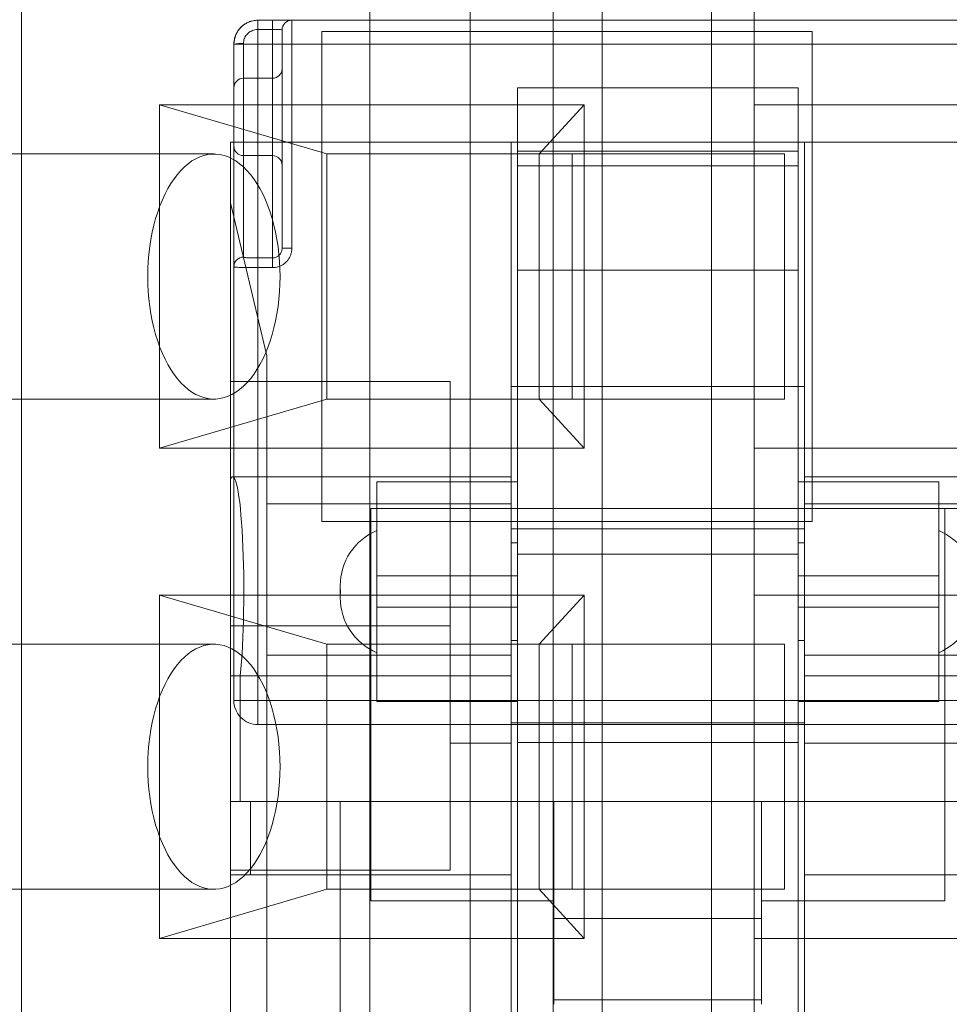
# Model space of a CAD drawing. Header units: inches. Extents: x 1 to 109, y 1 to 85.
# Tile 189 of 256: x 86.938 to 87.254, y 17.084 to 17.419. Entities that reach past the tile are written whole.
import ezdxf

# ---------------------------------------------------------------- set-up
doc = ezdxf.new("R2010")
doc.units = ezdxf.units.IN
doc.header["$MEASUREMENT"] = 0

msp = doc.modelspace()

# ---------------------------------------------------------------- linework, layer by layer
at = {"color": 7, "linetype": 'Continuous', "lineweight": 15, "ltscale": 5}
for p, q in [((87.05714248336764, 12.9726050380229), (87.05714248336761, 18.9353550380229)), ((87.11939248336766, 12.9726050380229), (87.11939248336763, 18.9353550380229)), ((87.13605915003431, 18.93535503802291), (87.13605915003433, 12.9726050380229)), ((87.05714248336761, 17.78952170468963), (87.05714248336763, 13.78952170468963)), ((87.11939248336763, 17.78952170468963), (87.11939248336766, 13.78952170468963)), ((86.93873891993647, 17.56493837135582), (86.93873891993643, 17.08160503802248)), ((87.17328746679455, 17.5649383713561), (87.17328746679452, 17.0649383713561)), ((87.09122581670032, 17.07368837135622), (87.09122581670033, 17.46452170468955)), ((87.18772122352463, 17.43993837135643), (87.18772122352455, 17.38993837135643)), ((87.01908605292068, 17.41875741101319), (87.0240073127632, 17.41875741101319)), ((87.31272122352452, 17.41875741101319), (87.01908605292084, 17.41875741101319)), ((87.01908605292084, 17.41875741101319), (87.01908605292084, 17.41055531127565)), ((87.01908605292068, 17.41560442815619), (87.01908605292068, 17.41875741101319)), ((87.0240073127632, 17.41875741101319), (87.0240073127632, 17.41560442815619)), ((87.03056899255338, 17.41875741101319), (87.31272122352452, 17.41875741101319)), ((87.03056899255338, 17.41875741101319), (87.03056899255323, 17.41055531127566)), ((87.0240073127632, 17.41560442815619), (87.01908605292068, 17.41560442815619)), ((87.02400731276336, 17.33791263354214), (87.0240073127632, 17.41560442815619)), ((87.02728815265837, 17.41055531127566), (87.02728815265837, 17.41547657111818)), ((87.02728815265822, 17.41547657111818), (87.02728815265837, 17.34120137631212)), ((87.04080915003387, 17.41493837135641), (87.20747581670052, 17.41493837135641)), ((87.04080915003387, 17.24827170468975), (87.04080915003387, 17.41493837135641)), ((87.20747581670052, 17.41493837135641), (87.20747581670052, 17.24827170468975)), ((87.01416479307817, 17.41087495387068), (87.01416479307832, 17.33823607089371)), ((87.01088395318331, 17.33497083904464), (87.01088395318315, 17.41055531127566)), ((87.0108839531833, 17.41055531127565), (87.0108839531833, 17.18745819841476)), ((87.0108839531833, 17.41055531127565), (87.01908605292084, 17.41055531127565)), ((87.01908605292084, 17.18745819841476), (87.01908605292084, 17.41055531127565)), ((87.01908605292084, 17.41055531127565), (87.31272122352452, 17.41055531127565)), ((87.02728815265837, 17.34120137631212), (87.02728815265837, 17.41055531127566)), ((87.03056899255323, 17.41055531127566), (87.02728815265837, 17.41055531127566)), ((87.03056899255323, 17.41055531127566), (87.03056899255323, 17.34120137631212)), ((87.31272122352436, 17.41055531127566), (87.03056899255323, 17.41055531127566)), ((87.02728815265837, 17.40230650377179), (87.02728815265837, 17.36943845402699)), ((87.02400731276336, 17.39902566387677), (87.01416479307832, 17.39902566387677)), ((87.01416479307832, 17.39902566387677), (87.01416479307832, 17.37271924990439)), ((87.02400731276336, 17.39902566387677), (87.02400731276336, 17.37271924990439)), ((87.01088395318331, 17.39574482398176), (87.01088395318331, 17.37598645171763)), ((87.10724263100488, 17.39580155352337), (87.20271753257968, 17.39580155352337)), ((87.10724263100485, 17.2527054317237), (87.10724263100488, 17.39580155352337)), ((87.10724263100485, 17.33375067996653), (87.10724263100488, 17.39580155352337)), ((87.20271753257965, 17.2527054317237), (87.20271753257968, 17.39580155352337)), ((87.20271753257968, 17.39580155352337), (87.20271753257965, 17.33375067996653)), ((86.98557921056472, 17.3899383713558), (87.04249693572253, 17.37327170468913)), ((87.12991677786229, 17.38993837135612), (86.98557921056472, 17.3899383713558)), ((86.98557921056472, 17.3899383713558), (86.98557921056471, 17.27327170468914)), ((87.12991677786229, 17.38993837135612), (87.1146657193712, 17.37327170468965)), ((87.12991677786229, 17.27327170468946), (87.12991677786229, 17.38993837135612)), ((87.18772122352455, 17.38993837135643), (87.18772122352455, 17.27327170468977)), ((87.18772122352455, 17.38993837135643), (87.27105455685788, 17.38993837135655)), ((87.31272122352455, 17.38993837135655), (87.18772122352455, 17.38993837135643)), ((87.00969218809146, 17.37723791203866), (87.00969218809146, 17.35667178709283)), ((87.00969218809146, 17.37723791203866), (87.10516708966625, 17.37723791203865)), ((87.00969218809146, 17.29587669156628), (87.00969218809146, 17.37723791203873)), ((87.00969218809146, 17.37723791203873), (87.31272122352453, 17.37723791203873)), ((87.10516708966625, 17.37723791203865), (87.10516708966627, 17.25436586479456)), ((87.10516708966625, 17.29421625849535), (87.10516708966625, 17.37723791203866)), ((87.10516708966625, 17.37723791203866), (87.20479307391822, 17.37723791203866)), ((87.20479307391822, 17.37723791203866), (87.20479307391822, 17.29421625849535)), ((87.20479307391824, 17.25436586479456), (87.20479307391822, 17.37723791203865)), ((87.20479307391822, 17.37723791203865), (87.30026797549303, 17.37723791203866)), ((87.10724263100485, 17.37428119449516), (87.10724263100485, 17.33375067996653)), ((87.10724263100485, 17.37428119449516), (87.10724263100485, 17.36924663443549)), ((87.20271753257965, 17.37428119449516), (87.10724263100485, 17.37428119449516)), ((87.20271753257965, 17.37428119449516), (87.20271753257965, 17.36924663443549)), ((87.20271753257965, 17.33375067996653), (87.20271753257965, 17.37428119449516)), ((87.00410106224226, 17.37327170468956), (86.86375018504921, 17.37327170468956)), ((87.01416479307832, 17.37270561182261), (87.02400731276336, 17.37270561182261)), ((87.12583026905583, 17.37327170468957), (87.04249693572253, 17.37327170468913)), ((87.1146657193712, 17.37327170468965), (87.04249693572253, 17.37327170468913)), ((87.04249693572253, 17.37327170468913), (87.04249693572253, 17.2899383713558)), ((87.19799905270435, 17.37327170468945), (87.1146657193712, 17.37327170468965)), ((87.11466571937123, 17.28993837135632), (87.1146657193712, 17.37327170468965)), ((87.12583026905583, 17.37327170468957), (87.19799905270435, 17.37327170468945)), ((87.12583026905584, 17.28993837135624), (87.12583026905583, 17.37327170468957)), ((87.19799905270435, 17.37327170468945), (87.19799905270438, 17.28993837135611)), ((87.10724263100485, 17.23718085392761), (87.10724263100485, 17.36924663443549)), ((87.10724263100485, 17.36924663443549), (87.20271753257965, 17.36924663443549)), ((87.20271753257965, 17.36924663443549), (87.20271753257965, 17.23718085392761)), ((87.00969218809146, 17.35667178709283), (87.00969218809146, 17.26260480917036)), ((87.022145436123, 17.30468025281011), (87.00969218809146, 17.35667178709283)), ((87.03056899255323, 17.34120137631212), (87.02728815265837, 17.34120137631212)), ((87.01908605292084, 17.33791263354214), (87.02400731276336, 17.33791263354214)), ((87.01908605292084, 17.33791263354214), (87.01908605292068, 17.3346342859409)), ((87.0240073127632, 17.3346342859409), (87.02400731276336, 17.33791263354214)), ((87.01088395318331, 17.18745819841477), (87.01088395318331, 17.33497083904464)), ((87.0240073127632, 17.3346342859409), (87.01908605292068, 17.3346342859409)), ((87.01908605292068, 17.3346342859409), (87.01908605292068, 17.18745819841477)), ((87.10724263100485, 17.33375067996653), (87.20271753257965, 17.33375067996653)), ((87.022145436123, 17.30468025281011), (87.02214543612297, 17.15307944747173)), ((87.02214543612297, 17.25436586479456), (87.022145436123, 17.30468025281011)), ((87.00969218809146, 17.2958766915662), (87.08441167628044, 17.2958766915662)), ((87.00969218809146, 17.2128550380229), (87.00969218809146, 17.2958766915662)), ((87.08441167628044, 17.2128550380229), (87.08441167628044, 17.2958766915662)), ((87.0844116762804, 17.12983338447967), (87.08441167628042, 17.29587669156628)), ((87.10516708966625, 17.24580323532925), (87.10516708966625, 17.29421625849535)), ((87.10516708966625, 17.29421625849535), (87.20479307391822, 17.29421625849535)), ((87.20479307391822, 17.24580323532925), (87.20479307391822, 17.29421625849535)), ((86.8637501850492, 17.28993837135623), (87.00410106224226, 17.28993837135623)), ((86.98557921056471, 17.27327170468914), (87.04249693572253, 17.2899383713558)), ((87.12583026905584, 17.28993837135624), (87.04249693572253, 17.2899383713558)), ((87.04249693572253, 17.2899383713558), (87.11466571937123, 17.28993837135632)), ((87.11466571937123, 17.28993837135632), (87.19799905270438, 17.28993837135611)), ((87.11466571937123, 17.28993837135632), (87.12991677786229, 17.27327170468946)), ((87.19799905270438, 17.28993837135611), (87.12583026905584, 17.28993837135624)), ((86.98557921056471, 17.27327170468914), (87.12991677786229, 17.27327170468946)), ((87.18772122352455, 17.27327170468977), (87.18772122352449, 17.22327170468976)), ((87.31272122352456, 17.27327170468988), (87.18772122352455, 17.27327170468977)), ((87.18772122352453, 17.27327170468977), (87.27105455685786, 17.27327170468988)), ((87.10516708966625, 17.26349824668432), (87.01049562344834, 17.26349824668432)), ((87.10516708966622, 17.19589883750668), (87.10516708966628, 17.26349824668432)), ((87.29946454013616, 17.26349824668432), (87.20479307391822, 17.26349824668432)), ((87.2047930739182, 17.19589883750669), (87.20479307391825, 17.26349824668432)), ((87.00969218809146, 17.26260480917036), (87.00969218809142, 17.19589883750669)), ((87.10724263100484, 17.26183781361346), (87.05950518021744, 17.26183781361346)), ((87.05950518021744, 17.22979999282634), (87.05950518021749, 17.26181916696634)), ((87.05950518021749, 17.26181916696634), (87.05950518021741, 17.2191561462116)), ((87.10724263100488, 17.26181916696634), (87.05950518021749, 17.26181916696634)), ((87.10724263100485, 17.22979999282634), (87.10724263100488, 17.26181916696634)), ((87.10724263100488, 17.26181916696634), (87.10724263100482, 17.2191561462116)), ((87.25045498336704, 17.26183781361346), (87.20271753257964, 17.26183781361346)), ((87.25045498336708, 17.26181916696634), (87.20271753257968, 17.26181916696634)), ((87.20271753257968, 17.26181916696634), (87.20271753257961, 17.2191561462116)), ((87.20271753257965, 17.22979999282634), (87.20271753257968, 17.26181916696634)), ((87.25045498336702, 17.2191561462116), (87.25045498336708, 17.26181916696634)), ((87.25045498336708, 17.26181916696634), (87.25045498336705, 17.22979999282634)), ((87.10516708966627, 17.25436586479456), (87.02214543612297, 17.25436586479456)), ((87.02214543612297, 17.25436586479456), (87.02214543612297, 17.20289243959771)), ((87.10516708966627, 17.25436586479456), (87.10516708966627, 17.20289243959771)), ((87.28781472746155, 17.25436586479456), (87.20479307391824, 17.25436586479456)), ((87.20479307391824, 17.25436586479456), (87.20479307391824, 17.20289243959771)), ((87.05742963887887, 17.11937774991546), (87.05742963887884, 17.25270543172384)), ((87.05742963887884, 17.25270543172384), (87.2525305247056, 17.25270543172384)), ((87.05742963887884, 17.15307944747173), (87.05742963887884, 17.2527054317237)), ((87.05742963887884, 17.2527054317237), (87.10724263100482, 17.2527054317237)), ((87.10516708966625, 17.2527054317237), (87.08441167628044, 17.2527054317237)), ((87.08441167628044, 17.2527054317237), (87.08441167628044, 17.17303959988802)), ((87.10516708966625, 17.25270171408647), (87.10516708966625, 17.17300836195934)), ((87.10724263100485, 17.2527054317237), (87.20271753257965, 17.2527054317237)), ((87.10724263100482, 17.15307944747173), (87.10724263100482, 17.2527054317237)), ((87.20271753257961, 17.2527054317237), (87.25253052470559, 17.2527054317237)), ((87.20271753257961, 17.15307944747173), (87.20271753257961, 17.2527054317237)), ((87.31272122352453, 17.2527054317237), (87.20479307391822, 17.2527054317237)), ((87.20479307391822, 17.17300836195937), (87.20479307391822, 17.25270171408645)), ((87.25253052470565, 17.11937774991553), (87.2525305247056, 17.25270543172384)), ((87.25253052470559, 17.2527054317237), (87.25253052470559, 17.15307944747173)), ((87.20747581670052, 17.24827170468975), (87.04080915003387, 17.24827170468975)), ((87.05950518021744, 17.24519836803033), (87.05950518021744, 17.20375777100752)), ((87.10516708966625, 17.24580323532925), (87.20479307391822, 17.24580323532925)), ((87.25045498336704, 17.20372265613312), (87.25045498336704, 17.2452334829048)), ((87.10724263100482, 17.24108240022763), (87.10516708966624, 17.24108240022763)), ((87.10516708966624, 17.20787373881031), (87.10516708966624, 17.24108240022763)), ((87.10724263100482, 17.20787373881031), (87.10724263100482, 17.24108240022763)), ((87.2047930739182, 17.24108240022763), (87.20271753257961, 17.24108240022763)), ((87.20271753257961, 17.20787373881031), (87.20271753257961, 17.24108240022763)), ((87.2047930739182, 17.20787373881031), (87.2047930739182, 17.24108240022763)), ((87.10724263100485, 17.23718085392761), (87.10724263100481, 17.1731685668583)), ((87.20271753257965, 17.23718085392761), (87.10724263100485, 17.23718085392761)), ((87.20271753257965, 17.23718085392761), (87.20271753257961, 17.1731685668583)), ((87.05950518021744, 17.22979999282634), (87.10724263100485, 17.22979999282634)), ((87.05950518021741, 17.1871369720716), (87.05950518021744, 17.22979999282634)), ((87.10724263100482, 17.1871369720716), (87.10724263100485, 17.22979999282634)), ((87.20271753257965, 17.22979999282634), (87.25045498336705, 17.22979999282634)), ((87.20271753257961, 17.1871369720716), (87.20271753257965, 17.22979999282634)), ((87.25045498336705, 17.22979999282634), (87.25045498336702, 17.1871369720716)), ((87.12991677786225, 17.22327170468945), (86.98557921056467, 17.22327170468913)), ((86.98557921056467, 17.22327170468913), (87.04249693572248, 17.20660503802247)), ((86.98557921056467, 17.22327170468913), (86.98557921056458, 17.10660503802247)), ((87.04705193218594, 17.22648455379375), (87.04705193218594, 17.2224715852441)), ((87.04705193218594, 17.22648455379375), (87.04705193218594, 17.2224715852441)), ((87.12991677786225, 17.22327170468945), (87.11466571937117, 17.20660503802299)), ((87.12991677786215, 17.1066050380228), (87.12991677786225, 17.22327170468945)), ((87.18772122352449, 17.22327170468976), (87.18772122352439, 17.1066050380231)), ((87.31272122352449, 17.22327170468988), (87.18772122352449, 17.22327170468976)), ((87.18772122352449, 17.22327170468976), (87.27105455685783, 17.22327170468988)), ((87.05950518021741, 17.2191561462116), (87.05950518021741, 17.1871369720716)), ((87.10724263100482, 17.2191561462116), (87.05950518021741, 17.2191561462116)), ((87.10724263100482, 17.2191561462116), (87.10724263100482, 17.1871369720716)), ((87.25045498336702, 17.2191561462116), (87.20271753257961, 17.2191561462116)), ((87.20271753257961, 17.2191561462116), (87.20271753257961, 17.1871369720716)), ((87.25045498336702, 17.1871369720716), (87.25045498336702, 17.2191561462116)), ((87.00969218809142, 17.1298333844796), (87.00969218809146, 17.2128550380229)), ((87.00969218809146, 17.2128550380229), (87.08441167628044, 17.2128550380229)), ((87.08441167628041, 17.1298333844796), (87.08441167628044, 17.2128550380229)), ((87.00410106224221, 17.20660503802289), (86.86375018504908, 17.20660503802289)), ((87.11466571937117, 17.20660503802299), (87.04249693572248, 17.20660503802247)), ((87.12583026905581, 17.20660503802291), (87.04249693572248, 17.20660503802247)), ((87.04249693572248, 17.20660503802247), (87.0424969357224, 17.12327170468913)), ((87.10516708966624, 17.20787373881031), (87.10724263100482, 17.20787373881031)), ((87.19799905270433, 17.20660503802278), (87.11466571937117, 17.20660503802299)), ((87.11466571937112, 17.12327170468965), (87.11466571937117, 17.20660503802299)), ((87.12583026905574, 17.12327170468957), (87.12583026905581, 17.20660503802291)), ((87.12583026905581, 17.20660503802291), (87.19799905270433, 17.20660503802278)), ((87.19799905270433, 17.20660503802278), (87.19799905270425, 17.12327170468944)), ((87.20271753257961, 17.20787373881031), (87.2047930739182, 17.20787373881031)), ((87.02214543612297, 17.20289243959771), (87.10516708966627, 17.20289243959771)), ((87.02214543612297, 17.20289243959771), (87.02214543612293, 17.15307944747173)), ((87.10516708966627, 17.20289243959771), (87.10516708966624, 17.15307944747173)), ((87.20479307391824, 17.20289243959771), (87.28781472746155, 17.20289243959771)), ((87.20479307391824, 17.20289243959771), (87.2047930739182, 17.15307944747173)), ((87.10516708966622, 17.19589883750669), (87.00969218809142, 17.19589883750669)), ((87.00969218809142, 17.15307944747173), (87.00969218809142, 17.19589883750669)), ((87.0130666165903, 17.19589883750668), (87.10516708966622, 17.19589883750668)), ((87.0130666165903, 17.19589883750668), (87.01306661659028, 17.15307944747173)), ((87.10516708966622, 17.15307944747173), (87.10516708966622, 17.19589883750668)), ((87.2047930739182, 17.19589883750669), (87.29689354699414, 17.19589883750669)), ((87.2047930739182, 17.15307944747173), (87.2047930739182, 17.19589883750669)), ((87.300267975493, 17.19589883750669), (87.2047930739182, 17.19589883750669)), ((87.0108839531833, 17.18745819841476), (87.01908605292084, 17.18745819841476)), ((87.01908605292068, 17.18745819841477), (87.01088395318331, 17.18745819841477)), ((87.3127212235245, 17.18745819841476), (87.01908605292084, 17.18745819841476)), ((87.01908605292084, 17.18745819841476), (87.01908605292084, 17.17925609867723)), ((87.01908605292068, 17.18745819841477), (87.01908605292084, 17.17925609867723)), ((87.10724263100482, 17.1871369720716), (87.05950518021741, 17.1871369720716)), ((87.05950518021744, 17.18711832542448), (87.10724263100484, 17.18711832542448)), ((87.25045498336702, 17.1871369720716), (87.20271753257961, 17.1871369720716)), ((87.20271753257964, 17.18711832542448), (87.25045498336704, 17.18711832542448)), ((87.10516708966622, 17.07355492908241), (87.10516708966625, 17.17990684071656)), ((87.20479307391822, 17.17990684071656), (87.10516708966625, 17.17990684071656)), ((87.2047930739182, 17.07355492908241), (87.20479307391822, 17.17990684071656)), ((87.31272122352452, 17.17925609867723), (87.01908605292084, 17.17925609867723)), ((87.08441167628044, 17.17300464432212), (87.10516708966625, 17.17300464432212)), ((87.10724263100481, 17.1731685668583), (87.10724263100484, 17.06366990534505)), ((87.10724263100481, 17.1731685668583), (87.20271753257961, 17.1731685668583)), ((87.20271753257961, 17.1731685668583), (87.20271753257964, 17.06366990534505)), ((87.20479307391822, 17.17300464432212), (87.31272122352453, 17.17300464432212)), ((87.00969218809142, 17.15307944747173), (87.10516708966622, 17.15307944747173)), ((87.00969218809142, 17.12817295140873), (87.00969218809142, 17.15307944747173)), ((87.10516708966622, 17.15307944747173), (87.01306661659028, 17.15307944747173)), ((87.01306661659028, 17.15307944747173), (87.01652138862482, 17.15307944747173)), ((87.04705193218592, 17.15307944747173), (87.01652138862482, 17.15307944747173)), ((87.01652138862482, 17.12817295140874), (87.01652138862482, 17.15307944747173)), ((87.02214543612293, 17.15307944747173), (87.10516708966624, 17.15307944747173)), ((87.02214543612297, 17.15307944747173), (87.04705193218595, 17.15307944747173)), ((87.02214543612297, 17.15307944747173), (87.022145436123, 16.85420149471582)), ((87.04705193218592, 17.15307944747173), (87.04705193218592, 17.12817295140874)), ((87.04705193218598, 16.85420149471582), (87.04705193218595, 17.15307944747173)), ((87.05742963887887, 17.1530794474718), (87.05742963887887, 17.11937774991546)), ((87.11969587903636, 17.15307944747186), (87.05742963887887, 17.1530794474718)), ((87.10724263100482, 17.15307944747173), (87.05742963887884, 17.15307944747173)), ((87.10516708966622, 17.15307944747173), (87.10516708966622, 17.12817295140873)), ((87.10724263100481, 17.15307944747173), (87.20271753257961, 17.15307944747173)), ((87.10724263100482, 17.06166463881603), (87.10724263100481, 17.15307944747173)), ((87.19026428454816, 17.15307944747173), (87.11969587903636, 17.15307944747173)), ((87.11969587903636, 17.15307944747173), (87.11969587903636, 17.11340293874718)), ((87.11969587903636, 17.15307944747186), (87.11969587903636, 17.11937774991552)), ((87.25253052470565, 17.15307944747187), (87.19026428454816, 17.15307944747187)), ((87.19026428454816, 17.15307944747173), (87.19026428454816, 17.11340293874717)), ((87.19026428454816, 17.11937774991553), (87.19026428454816, 17.15307944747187)), ((87.20271753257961, 17.15307944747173), (87.25253052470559, 17.15307944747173)), ((87.20271753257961, 17.06166463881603), (87.20271753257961, 17.15307944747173)), ((87.2047930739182, 17.15307944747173), (87.29689354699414, 17.15307944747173)), ((87.2047930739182, 17.15307944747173), (87.28781472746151, 17.15307944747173)), ((87.2047930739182, 17.12817295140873), (87.2047930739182, 17.15307944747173)), ((87.2047930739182, 17.15307944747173), (87.300267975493, 17.15307944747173)), ((87.25253052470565, 17.15307944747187), (87.25253052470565, 17.11937774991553)), ((87.08441167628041, 17.1298333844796), (87.00969218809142, 17.1298333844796)), ((87.00969218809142, 17.0451512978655), (87.00969218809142, 17.12983338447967)), ((87.00969218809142, 17.12817295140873), (87.10516708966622, 17.12817295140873)), ((87.00969218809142, 17.12817295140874), (87.01652138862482, 17.12817295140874)), ((87.00969218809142, 17.12817295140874), (87.00969218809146, 16.85420149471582)), ((87.04705193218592, 17.12817295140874), (87.01652138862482, 17.12817295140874)), ((87.04705193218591, 17.12817295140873), (87.04705193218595, 16.85420149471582)), ((87.10516708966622, 17.12817295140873), (87.04705193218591, 17.12817295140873)), ((87.10516708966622, 17.05013259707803), (87.10516708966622, 17.12817295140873)), ((87.2047930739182, 17.12817295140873), (87.2047930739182, 17.05013259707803)), ((87.2047930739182, 17.12817295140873), (87.300267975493, 17.12817295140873)), ((87.26290823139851, 17.12817295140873), (87.2047930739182, 17.12817295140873)), ((86.86375018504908, 17.12327170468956), (87.00410106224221, 17.12327170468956)), ((86.98557921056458, 17.10660503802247), (87.0424969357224, 17.12327170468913)), ((87.12583026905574, 17.12327170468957), (87.0424969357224, 17.12327170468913)), ((87.0424969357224, 17.12327170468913), (87.11466571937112, 17.12327170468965)), ((87.11466571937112, 17.12327170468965), (87.19799905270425, 17.12327170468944)), ((87.11466571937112, 17.12327170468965), (87.12991677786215, 17.1066050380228)), ((87.19799905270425, 17.12327170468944), (87.12583026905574, 17.12327170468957)), ((87.11969587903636, 17.11937774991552), (87.05742963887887, 17.11937774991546)), ((87.11969587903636, 17.08573370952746), (87.11969587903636, 17.11937774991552)), ((87.19026428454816, 17.08573370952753), (87.19026428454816, 17.11937774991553)), ((87.25253052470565, 17.11937774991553), (87.19026428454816, 17.11937774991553)), ((87.11969587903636, 17.11340293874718), (87.11969587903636, 17.08417880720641)), ((87.19026428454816, 17.11340293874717), (87.11969587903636, 17.11340293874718)), ((87.19026428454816, 17.11340293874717), (87.19026428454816, 17.08417880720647)), ((86.98557921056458, 17.10660503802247), (87.12991677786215, 17.1066050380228)), ((87.18772122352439, 17.1066050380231), (87.18772122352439, 17.0816050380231)), ((87.18772122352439, 17.1066050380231), (87.27105455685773, 17.10660503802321)), ((87.3127212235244, 17.10660503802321), (87.18772122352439, 17.1066050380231)), ((87.11969587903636, 17.08573370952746), (87.19026428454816, 17.08573370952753))]:
    msp.add_line(p, q, dxfattribs=at)
at = {"color": 7, "linetype": 'Continuous', "lineweight": 15, "ltscale": 5, "flags": 128}
for points in [[(86.9816296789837, 17.3316050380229), (86.98167229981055, 17.32904000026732), (86.98180000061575, 17.32648469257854), (86.9820122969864, 17.32394880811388), (86.98230838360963, 17.32144196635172), (86.98268713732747, 17.31897367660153), (86.98314712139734, 17.31655330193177), (86.98368659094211, 17.31419002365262), (86.98430349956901, 17.31189280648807), (86.98499550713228, 17.30967036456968), (86.98575998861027, 17.30753112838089), (86.98659404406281, 17.30548321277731), (86.98749450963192, 17.3035343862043), (86.98845796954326, 17.30169204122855), (86.98948076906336, 17.29996316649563), (86.99055902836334, 17.29835432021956), (86.9916886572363, 17.29687160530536), (86.99286537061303, 17.29552064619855), (86.99408470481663, 17.29430656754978), (86.9953420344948, 17.2932339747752), (86.9966325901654, 17.2923069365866), (86.99795147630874, 17.29152896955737), (86.99929368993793, 17.29090302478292), (87.00065413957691, 17.29043147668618), (87.00202766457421, 17.29011611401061), (87.00340905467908, 17.28995813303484), (87.00479306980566, 17.28995813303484), (87.00617445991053, 17.29011611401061), (87.00754798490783, 17.29043147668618), (87.00890843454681, 17.29090302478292), (87.010250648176, 17.29152896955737), (87.01156953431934, 17.2923069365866), (87.01286008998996, 17.2932339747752), (87.01411741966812, 17.29430656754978), (87.01533675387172, 17.29552064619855), (87.01651346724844, 17.29687160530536), (87.0176430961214, 17.29835432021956), (87.01872135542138, 17.29996316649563), (87.01974415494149, 17.30169204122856), (87.02070761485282, 17.3035343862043), (87.02160808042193, 17.30548321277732), (87.02244213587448, 17.30753112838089), (87.02320661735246, 17.30967036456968), (87.02389862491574, 17.31189280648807), (87.02451553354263, 17.31419002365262), (87.02505500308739, 17.31655330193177), (87.02551498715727, 17.31897367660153), (87.0258937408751, 17.32144196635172), (87.02618982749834, 17.32394880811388), (87.02640212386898, 17.32648469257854), (87.02652982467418, 17.32904000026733), (87.02657244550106, 17.3316050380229), (87.02652982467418, 17.33417007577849), (87.02640212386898, 17.33672538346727), (87.02618982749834, 17.33926126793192), (87.0258937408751, 17.34176810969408), (87.02551498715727, 17.34423639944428), (87.02505500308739, 17.34665677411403), (87.02451553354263, 17.34902005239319), (87.02389862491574, 17.35131726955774), (87.02320661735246, 17.35353971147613), (87.02244213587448, 17.35567894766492), (87.02160808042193, 17.35772686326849), (87.02070761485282, 17.35967568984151), (87.01974415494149, 17.36151803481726), (87.01872135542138, 17.36324690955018), (87.0176430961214, 17.36485575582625), (87.01651346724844, 17.36633847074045), (87.01533675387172, 17.36768942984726), (87.01411741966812, 17.36890350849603), (87.01286008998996, 17.36997610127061), (87.01156953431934, 17.37090313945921), (87.010250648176, 17.37168110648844), (87.00890843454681, 17.37230705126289), (87.00754798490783, 17.37277859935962), (87.00617445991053, 17.3730939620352), (87.00479306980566, 17.37325194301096), (87.00340905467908, 17.37325194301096), (87.00202766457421, 17.3730939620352), (87.00065413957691, 17.37277859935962), (86.99929368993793, 17.37230705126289), (86.99795147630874, 17.37168110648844), (86.9966325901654, 17.37090313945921), (86.9953420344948, 17.36997610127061), (86.99408470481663, 17.36890350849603), (86.99286537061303, 17.36768942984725), (86.9916886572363, 17.36633847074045), (86.99055902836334, 17.36485575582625), (86.98948076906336, 17.36324690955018), (86.98845796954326, 17.36151803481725), (86.98749450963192, 17.35967568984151), (86.98659404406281, 17.35772686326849), (86.98575998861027, 17.35567894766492), (86.98499550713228, 17.35353971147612), (86.98430349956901, 17.35131726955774), (86.98368659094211, 17.34902005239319), (86.98314712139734, 17.34665677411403), (86.98268713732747, 17.34423639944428), (86.98230838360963, 17.34176810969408), (86.9820122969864, 17.33926126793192), (86.98180000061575, 17.33672538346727), (86.98167229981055, 17.33417007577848), (86.9816296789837, 17.3316050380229)], [(86.9816296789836, 17.16493837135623), (86.98167229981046, 17.16237333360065), (86.98180000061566, 17.15981802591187), (86.9820122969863, 17.15728214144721), (86.98230838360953, 17.15477529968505), (86.98268713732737, 17.15230700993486), (86.98314712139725, 17.1498866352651), (86.98368659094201, 17.14752335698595), (86.98430349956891, 17.1452261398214), (86.98499550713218, 17.14300369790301), (86.98575998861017, 17.14086446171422), (86.98659404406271, 17.13881654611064), (86.98749450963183, 17.13686771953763), (86.98845796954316, 17.13502537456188), (86.98948076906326, 17.13329649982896), (86.99055902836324, 17.13168765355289), (86.9916886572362, 17.13020493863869), (86.99286537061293, 17.12885397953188), (86.99408470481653, 17.12763990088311), (86.9953420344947, 17.12656730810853), (86.9966325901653, 17.12564026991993), (86.99795147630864, 17.1248623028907), (86.99929368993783, 17.12423635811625), (87.00065413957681, 17.12376481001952), (87.00202766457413, 17.12344944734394), (87.00340905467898, 17.12329146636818), (87.00479306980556, 17.12329146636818), (87.00617445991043, 17.12344944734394), (87.00754798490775, 17.12376481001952), (87.00890843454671, 17.12423635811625), (87.0102506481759, 17.1248623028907), (87.01156953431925, 17.12564026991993), (87.01286008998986, 17.12656730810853), (87.01411741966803, 17.12763990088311), (87.01533675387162, 17.12885397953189), (87.01651346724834, 17.13020493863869), (87.0176430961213, 17.13168765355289), (87.01872135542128, 17.13329649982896), (87.01974415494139, 17.13502537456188), (87.02070761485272, 17.13686771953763), (87.02160808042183, 17.13881654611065), (87.02244213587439, 17.14086446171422), (87.02320661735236, 17.14300369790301), (87.02389862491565, 17.1452261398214), (87.02451553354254, 17.14752335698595), (87.0250550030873, 17.1498866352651), (87.02551498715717, 17.15230700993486), (87.025893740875, 17.15477529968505), (87.02618982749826, 17.15728214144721), (87.02640212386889, 17.15981802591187), (87.0265298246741, 17.16237333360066), (87.02657244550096, 17.16493837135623), (87.0265298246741, 17.16750340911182), (87.02640212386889, 17.1700587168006), (87.02618982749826, 17.17259460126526), (87.025893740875, 17.17510144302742), (87.02551498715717, 17.17756973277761), (87.0250550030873, 17.17999010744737), (87.02451553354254, 17.18235338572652), (87.02389862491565, 17.18465060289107), (87.02320661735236, 17.18687304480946), (87.02244213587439, 17.18901228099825), (87.02160808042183, 17.19106019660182), (87.02070761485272, 17.19300902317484), (87.01974415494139, 17.19485136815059), (87.01872135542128, 17.19658024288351), (87.0176430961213, 17.19818908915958), (87.01651346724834, 17.19967180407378), (87.01533675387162, 17.20102276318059), (87.01411741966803, 17.20223684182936), (87.01286008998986, 17.20330943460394), (87.01156953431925, 17.20423647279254), (87.0102506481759, 17.20501443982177), (87.00890843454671, 17.20564038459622), (87.00754798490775, 17.20611193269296), (87.00617445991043, 17.20642729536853), (87.00479306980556, 17.20658527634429), (87.00340905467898, 17.20658527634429), (87.00202766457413, 17.20642729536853), (87.00065413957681, 17.20611193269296), (86.99929368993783, 17.20564038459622), (86.99795147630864, 17.20501443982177), (86.9966325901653, 17.20423647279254), (86.9953420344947, 17.20330943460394), (86.99408470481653, 17.20223684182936), (86.99286537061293, 17.20102276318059), (86.9916886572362, 17.19967180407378), (86.99055902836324, 17.19818908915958), (86.98948076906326, 17.19658024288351), (86.98845796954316, 17.19485136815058), (86.98749450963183, 17.19300902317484), (86.98659404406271, 17.19106019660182), (86.98575998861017, 17.18901228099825), (86.98499550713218, 17.18687304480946), (86.98430349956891, 17.18465060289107), (86.98368659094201, 17.18235338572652), (86.98314712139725, 17.17999010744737), (86.98268713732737, 17.17756973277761), (86.98230838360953, 17.17510144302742), (86.9820122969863, 17.17259460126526), (86.98180000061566, 17.1700587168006), (86.98167229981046, 17.16750340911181), (86.9816296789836, 17.16493837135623)]]:
    msp.add_lwpolyline(points, dxfattribs=at)
at = {"color": 7, "linetype": 'Continuous', "lineweight": 15, "ltscale": 25}
for centre, radius, start, end in [((87.15355915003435, 16.66477170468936), 0.9895833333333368, 3.137758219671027, 176.862241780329), ((87.15355915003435, 16.66477170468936), 0.9895833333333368, 3.137758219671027, 176.862241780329), ((87.15355915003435, 16.66477170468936), 0.983750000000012, 3.156382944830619, 176.8436170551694), ((87.15355915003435, 16.66477170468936), 0.983750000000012, 3.156382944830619, 176.8436170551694), ((87.01908605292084, 17.41055531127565), 0.008202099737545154, 90, 180), ((87.03056899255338, 17.41547657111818), 0.003280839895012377, 90, 180), ((87.03056899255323, 17.41547657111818), 0.003280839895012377, 90, 180), ((87.01335236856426, 17.40221651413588), 0.008696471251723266, 84.63961083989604, 106.48958399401), ((87.02400731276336, 17.40230650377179), 0.003280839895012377, 270.0000000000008, 0), ((87.01416479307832, 17.39574482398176), 0.003280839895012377, 90, 180), ((87.01416479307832, 17.37598645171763), 0.003280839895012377, 180, 270.0000000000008), ((87.02400731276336, 17.3694247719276), 0.003280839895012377, 0, 90), ((87.01415700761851, 17.33496301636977), 0.003273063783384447, 89.8637134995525, 179.8630620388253), ((87.06739223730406, 17.22648455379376), 0.02034030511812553, 112.8148872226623, 180.0000000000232), ((87.24256792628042, 17.22648455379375), 0.02034030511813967, 0, 67.18511277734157), ((87.06739223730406, 17.22648455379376), 0.02034030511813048, 180.0000000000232, 185.6611910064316), ((87.06739223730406, 17.2224715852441), 0.02034030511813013, 174.3388089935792, 180), ((87.06739223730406, 17.2224715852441), 0.02034030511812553, 180, 247.1851127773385), ((87.24256792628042, 17.22247158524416), 0.02034030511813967, 292.8148872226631, 0), ((87.01908605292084, 17.18745819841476), 0.008202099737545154, 180, 270.0000000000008), ((87.01908605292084, 17.18745819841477), 0.008202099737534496, 180, 270.0000000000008)]:
    msp.add_arc(centre, radius, start, end, dxfattribs=at)
msp.add_ellipse((87.01049562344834, 17.22447806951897), major_axis=(0, 0.03902017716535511), ratio=0.09677419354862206, start_param=3.890516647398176, end_param=6.497590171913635, dxfattribs=at)
at = {"color": 7, "linetype": 'Continuous', "lineweight": 15, "ltscale": 5}
for points, knots in [([(87.01088395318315, 17.41055531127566), (87.01090584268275, 17.41100975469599), (87.01095025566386, 17.41193180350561), (87.01130800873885, 17.41327120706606), (87.01187487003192, 17.41454628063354), (87.01264550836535, 17.415696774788), (87.01360556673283, 17.41670980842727), (87.01471108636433, 17.41754007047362), (87.01595096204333, 17.41817354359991), (87.01740996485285, 17.41865190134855), (87.01848193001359, 17.41871938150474), (87.01908605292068, 17.41875741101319)], [0, 0, 0, 0, 0.105955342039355, 0.2149794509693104, 0.3210715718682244, 0.4302552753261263, 0.5361063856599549, 0.6450313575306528, 0.7507502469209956, 0.8595313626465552, 0.9999999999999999, 0.9999999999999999, 0.9999999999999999, 0.9999999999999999]), ([(87.03056899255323, 17.41875741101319), (87.03053841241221, 17.4187574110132), (87.0304845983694, 17.41875741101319), (87.03009960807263, 17.4187574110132), (87.0295965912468, 17.41875741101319), (87.02892799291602, 17.4187574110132), (87.02812396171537, 17.41875741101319), (87.0272005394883, 17.41875741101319), (87.02618853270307, 17.4187574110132), (87.02511330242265, 17.41875741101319), (87.02437597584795, 17.41875741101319), (87.0240073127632, 17.41875741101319)], [0, 0, 0, 0, 0.1413654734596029, 0.2487708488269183, 0.3561758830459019, 0.4635027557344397, 0.5708292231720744, 0.6781213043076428, 0.7854130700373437, 0.8927065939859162, 1, 1, 1, 1]), ([(87.01908605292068, 17.41560442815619), (87.01872375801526, 17.41558267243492), (87.0180862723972, 17.41554439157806), (87.01721136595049, 17.4152694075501), (87.01647081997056, 17.41490877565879), (87.01580407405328, 17.41442789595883), (87.01522888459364, 17.41384899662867), (87.014763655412, 17.41318162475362), (87.01442216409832, 17.41245060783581), (87.01420634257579, 17.41167315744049), (87.01417864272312, 17.41114101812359), (87.01416479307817, 17.41087495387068)], [0, 0, 0, 0, 0.1430642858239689, 0.2517325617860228, 0.3603876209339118, 0.4679918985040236, 0.5755766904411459, 0.6821416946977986, 0.7886901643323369, 0.8943472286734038, 1, 1, 1, 1]), ([(87.02728815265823, 17.41547657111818), (87.02727213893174, 17.41548671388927), (87.02723188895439, 17.41551220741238), (87.02683811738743, 17.41554857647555), (87.02609623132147, 17.41557997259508), (87.02511344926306, 17.41560053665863), (87.024375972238, 17.41560313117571), (87.0240073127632, 17.41560442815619)], [0, 0, 0, 0, 0.1419857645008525, 0.3568765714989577, 0.5714355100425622, 0.7857636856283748, 1, 1, 1, 1]), ([(87.0240073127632, 17.3346342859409), (87.0244898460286, 17.3346644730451), (87.02534183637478, 17.33471777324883), (87.02650877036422, 17.33510027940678), (87.02749853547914, 17.33560265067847), (87.02838719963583, 17.33627133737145), (87.02915391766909, 17.33707643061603), (87.02977227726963, 17.33800151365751), (87.03022644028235, 17.33901565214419), (87.03051378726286, 17.34009312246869), (87.0305505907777, 17.34083195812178), (87.03056899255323, 17.34120137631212)], [0, 0, 0, 0, 0.1402468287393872, 0.2476284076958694, 0.3550102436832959, 0.4624769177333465, 0.5699439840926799, 0.6774589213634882, 0.7849742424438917, 0.8924870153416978, 1, 1, 1, 1]), ([(87.02728815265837, 17.34120137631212), (87.02725186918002, 17.34083139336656), (87.02717932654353, 17.34009167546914), (87.02661317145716, 17.33910557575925), (87.02577975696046, 17.33836177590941), (87.024857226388, 17.3379684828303), (87.02424832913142, 17.3379284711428), (87.02400731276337, 17.33791263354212)], [0, 0, 0, 0, 0.2151970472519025, 0.4302498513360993, 0.6450280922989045, 0.8594934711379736, 1, 1, 1, 1]), ([(87.01416479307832, 17.33823607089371), (87.01418807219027, 17.33820287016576), (87.01422893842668, 17.3381445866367), (87.01451989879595, 17.33807797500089), (87.01489788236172, 17.33802756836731), (87.01539920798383, 17.33798813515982), (87.01600282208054, 17.33795803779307), (87.01669434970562, 17.33793660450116), (87.01745314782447, 17.33792244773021), (87.01825791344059, 17.33791411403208), (87.01881000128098, 17.33791312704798), (87.01908605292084, 17.33791263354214)], [0, 0, 0, 0, 0.1399000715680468, 0.2455931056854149, 0.3512990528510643, 0.4582120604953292, 0.5651445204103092, 0.6734223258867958, 0.7817162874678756, 0.8908550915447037, 1, 1, 1, 1]), ([(87.01908605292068, 17.3346342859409), (87.018631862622, 17.33463479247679), (87.01771032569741, 17.33463582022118), (87.01637291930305, 17.33464442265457), (87.0151006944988, 17.3346591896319), (87.0139525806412, 17.33468143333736), (87.01294070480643, 17.33471275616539), (87.01211010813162, 17.33475370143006), (87.01147534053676, 17.33480610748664), (87.01099150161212, 17.33487547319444), (87.01092288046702, 17.33493632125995), (87.01088395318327, 17.33497083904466)], [0, 0, 0, 0, 0.1057253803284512, 0.2145132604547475, 0.3202233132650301, 0.4289948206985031, 0.5346461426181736, 0.6433530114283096, 0.7489448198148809, 0.8575818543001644, 1, 1, 1, 1])]:
    msp.add_open_spline(points, degree=3, knots=knots, dxfattribs=at)

doc.saveas('drawing.dxf')
